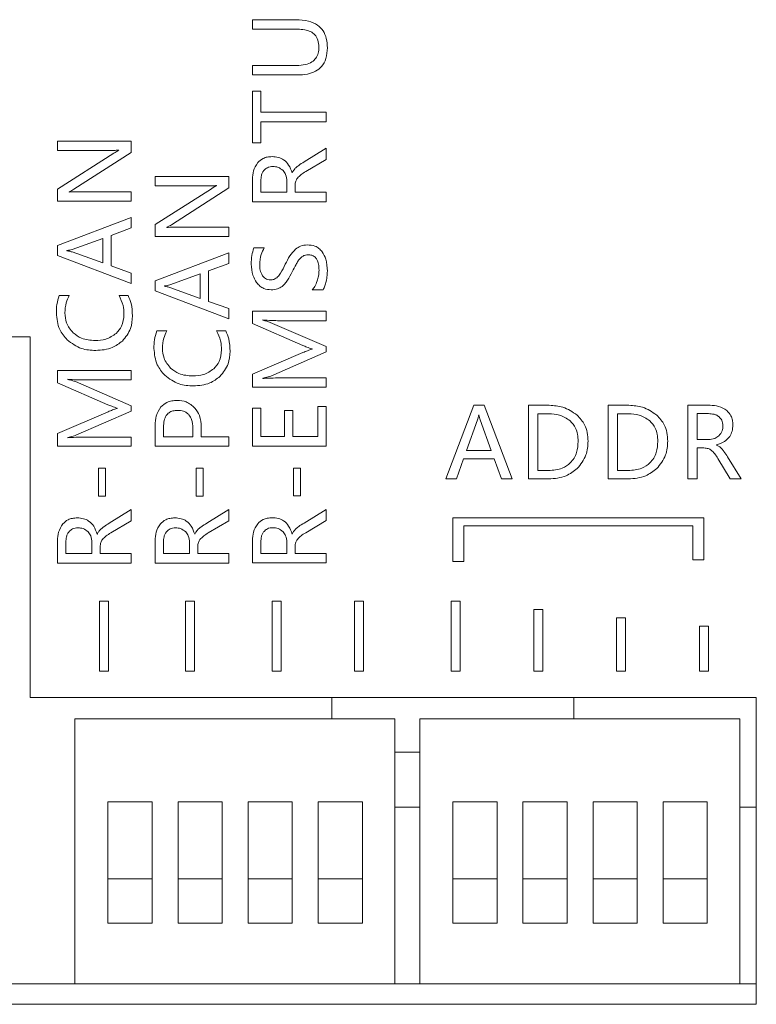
# Model space of a CAD drawing. Header units: millimetres. Extents: x 2378 to 2971, y 310 to 1352.
# Tile 15 of 23: x 2670 to 2697, y 517 to 553. Entities that reach past the tile are written whole.
import ezdxf

# ---------------------------------------------------------------- set-up
doc = ezdxf.new("R2010")
doc.units = ezdxf.units.MM

msp = doc.modelspace()

# ---------------------------------------------------------------- linework, layer by layer
at = {"color": 0, "linetype": 'ByBlock', "lineweight": 5}
for p, q in [((2678.331, 552.56), (2678.331, 552.217)), ((2679.912, 552.56), (2678.331, 552.56)), ((2678.331, 552.217), (2679.962, 552.217)), ((2678.331, 550.9), (2678.331, 550.557)), ((2679.936, 550.9), (2678.331, 550.9)), ((2678.331, 550.557), (2679.952, 550.557)), ((2678.331, 549.973), (2678.331, 548.096)), ((2678.637, 549.973), (2678.331, 549.973)), ((2678.637, 549.206), (2678.637, 549.973)), ((2680.999, 549.206), (2678.637, 549.206)), ((2680.999, 548.861), (2680.999, 549.206)), ((2678.637, 548.861), (2680.999, 548.861)), ((2678.637, 548.096), (2678.637, 548.861)), ((2671.267, 548.158), (2671.267, 547.818)), ((2673.935, 548.158), (2671.267, 548.158)), ((2673.935, 547.751), (2673.935, 548.158)), ((2671.267, 547.818), (2673.101, 547.818)), ((2673.49, 547.835), (2673.49, 547.828)), ((2678.331, 548.096), (2678.637, 548.096)), ((2680.999, 547.902), (2680.2, 547.404)), ((2680.999, 547.497), (2680.999, 547.902)), ((2673.306, 547.718), (2671.267, 546.417)), ((2671.859, 546.413), (2673.935, 547.751)), ((2680.258, 547.056), (2680.999, 547.497)), ((2674.803, 546.874), (2674.803, 546.534)), ((2677.471, 546.874), (2674.803, 546.874)), ((2677.471, 546.467), (2677.471, 546.874)), ((2678.331, 546.771), (2678.331, 545.96)), ((2678.632, 546.714), (2678.632, 546.304)), ((2679.574, 546.304), (2679.574, 546.709)), ((2679.772, 547.008), (2679.764, 547.008)), ((2671.267, 546.417), (2671.267, 545.986)), ((2674.803, 546.534), (2676.638, 546.534)), ((2676.843, 546.434), (2674.803, 545.133)), ((2675.396, 545.129), (2677.471, 546.467)), ((2677.027, 546.551), (2677.027, 546.544)), ((2679.876, 546.304), (2679.876, 546.551)), ((2671.267, 545.986), (2673.935, 545.986)), ((2671.685, 546.312), (2671.685, 546.322)), ((2673.935, 546.326), (2672.059, 546.326)), ((2673.935, 545.986), (2673.935, 546.326)), ((2678.632, 546.304), (2679.574, 546.304)), ((2680.999, 546.304), (2679.876, 546.304)), ((2680.999, 545.96), (2680.999, 546.304)), ((2678.331, 545.96), (2680.999, 545.96)), ((2673.935, 545.393), (2671.267, 544.38)), ((2673.935, 545.014), (2673.935, 545.393)), ((2673.205, 544.742), (2673.935, 545.014)), ((2674.803, 545.133), (2674.803, 544.702)), ((2675.222, 545.028), (2675.222, 545.038)), ((2677.471, 545.042), (2675.596, 545.042)), ((2677.471, 544.702), (2677.471, 545.042)), ((2672.903, 544.636), (2671.793, 544.234)), ((2672.903, 543.743), (2672.903, 544.636)), ((2673.205, 543.635), (2673.205, 544.742)), ((2674.803, 544.702), (2677.471, 544.702)), ((2671.267, 544.38), (2671.267, 544.013)), ((2671.608, 544.193), (2671.608, 544.185)), ((2678.758, 544.288), (2678.382, 544.288)), ((2671.267, 544.013), (2673.935, 543)), ((2671.793, 544.142), (2672.903, 543.743)), ((2677.471, 544.109), (2674.803, 543.096)), ((2677.471, 543.73), (2677.471, 544.109)), ((2673.935, 543.379), (2673.205, 543.635)), ((2676.741, 543.458), (2677.471, 543.73)), ((2673.935, 543), (2673.935, 543.379)), ((2676.439, 543.352), (2675.33, 542.95)), ((2676.439, 542.459), (2676.439, 543.352)), ((2676.741, 542.351), (2676.741, 543.458)), ((2674.803, 543.096), (2674.803, 542.729)), ((2675.144, 542.909), (2675.144, 542.901)), ((2675.33, 542.858), (2676.439, 542.459)), ((2680.497, 542.767), (2680.89, 542.767)), ((2671.691, 542.563), (2671.33, 542.563)), ((2673.824, 542.563), (2673.494, 542.563)), ((2674.803, 542.729), (2677.471, 541.715)), ((2677.471, 542.095), (2676.741, 542.351)), ((2677.471, 541.715), (2677.471, 542.095)), ((2678.331, 541.994), (2678.331, 541.551)), ((2680.999, 541.994), (2678.331, 541.994)), ((2680.999, 541.652), (2680.999, 541.994)), ((2678.331, 541.551), (2680.153, 540.753)), ((2678.706, 541.67), (2678.706, 541.678)), ((2680.999, 540.713), (2678.975, 541.591)), ((2679.231, 541.652), (2680.999, 541.652)), ((2670.268, 541.071), (2615.75, 541.071)), ((2670.268, 527.998), (2670.268, 541.071)), ((2675.227, 541.279), (2674.867, 541.279)), ((2677.361, 541.279), (2677.03, 541.279)), ((2680.487, 540.627), (2680.487, 540.616)), ((2680.999, 540.523), (2680.999, 540.713)), ((2680.16, 540.497), (2678.331, 539.712)), ((2678.99, 539.647), (2680.999, 540.523)), ((2671.267, 539.847), (2671.267, 539.404)), ((2673.935, 539.847), (2671.267, 539.847)), ((2673.935, 539.505), (2673.935, 539.847)), ((2678.331, 539.712), (2678.331, 539.247)), ((2678.706, 539.558), (2678.706, 539.568)), ((2680.999, 539.575), (2679.247, 539.575)), ((2680.999, 539.247), (2680.999, 539.575)), ((2671.267, 539.404), (2673.089, 538.605)), ((2671.642, 539.523), (2671.642, 539.531)), ((2673.935, 538.566), (2671.911, 539.443)), ((2672.167, 539.505), (2673.935, 539.505)), ((2678.331, 539.247), (2680.999, 539.247)), ((2673.423, 538.48), (2673.423, 538.468)), ((2673.935, 538.376), (2673.935, 538.566)), ((2680.999, 538.536), (2680.694, 538.536)), ((2680.694, 538.536), (2680.694, 537.449)), ((2680.999, 537.106), (2680.999, 538.536)), ((2686.355, 538.584), (2685.342, 535.916)), ((2686.722, 538.584), (2686.355, 538.584)), ((2687.735, 535.916), (2686.722, 538.584)), ((2688.328, 538.584), (2688.328, 535.916)), ((2689.087, 538.584), (2688.328, 538.584)), ((2691.973, 538.584), (2691.214, 538.584)), ((2691.214, 538.584), (2691.214, 535.916)), ((2694.911, 538.584), (2694.101, 538.584)), ((2694.101, 538.584), (2694.101, 535.916)), ((2673.096, 538.35), (2671.267, 537.565)), ((2671.926, 537.5), (2673.935, 538.376)), ((2678.331, 538.476), (2678.331, 537.106)), ((2678.637, 538.476), (2678.331, 538.476)), ((2678.637, 537.449), (2678.637, 538.476)), ((2679.796, 538.4), (2679.491, 538.4)), ((2679.491, 538.4), (2679.491, 537.449)), ((2679.796, 537.449), (2679.796, 538.4)), ((2686.536, 538.243), (2686.527, 538.243)), ((2689.073, 538.278), (2688.672, 538.278)), ((2688.672, 538.278), (2688.672, 536.221)), ((2691.959, 538.278), (2691.558, 538.278)), ((2691.558, 538.278), (2691.558, 536.221)), ((2694.854, 538.282), (2694.444, 538.282)), ((2694.444, 538.282), (2694.444, 537.34)), ((2674.803, 537.855), (2674.803, 537.1)), ((2675.106, 537.794), (2675.106, 537.443)), ((2676.474, 537.443), (2676.474, 537.788)), ((2686.484, 538.057), (2686.085, 536.948)), ((2686.978, 536.948), (2686.576, 538.057)), ((2671.267, 537.565), (2671.267, 537.1)), ((2671.642, 537.41), (2671.642, 537.421)), ((2673.935, 537.428), (2672.183, 537.428)), ((2673.935, 537.1), (2673.935, 537.428)), ((2675.106, 537.443), (2676.171, 537.443)), ((2676.171, 537.443), (2676.171, 537.761)), ((2677.471, 537.443), (2676.474, 537.443)), ((2677.471, 537.1), (2677.471, 537.443)), ((2679.491, 537.449), (2678.637, 537.449)), ((2680.694, 537.449), (2679.796, 537.449)), ((2671.267, 537.1), (2673.935, 537.1)), ((2674.803, 537.1), (2677.471, 537.1)), ((2678.331, 537.106), (2680.999, 537.106)), ((2694.444, 537.34), (2694.849, 537.34)), ((2695.148, 537.142), (2695.148, 537.151)), ((2686.085, 536.948), (2686.978, 536.948)), ((2694.444, 537.039), (2694.691, 537.039)), ((2694.444, 535.916), (2694.444, 537.039)), ((2696.042, 535.916), (2695.545, 536.715)), ((2685.721, 535.916), (2685.977, 536.646)), ((2685.977, 536.646), (2687.085, 536.646)), ((2687.085, 536.646), (2687.356, 535.916)), ((2695.196, 536.657), (2695.637, 535.916)), ((2672.748, 536.306), (2672.748, 535.295)), ((2673.008, 536.306), (2672.748, 536.306)), ((2673.008, 535.295), (2673.008, 536.306)), ((2676.284, 536.306), (2676.284, 535.295)), ((2676.545, 536.306), (2676.284, 536.306)), ((2676.545, 535.295), (2676.545, 536.306)), ((2679.812, 536.312), (2679.812, 535.301)), ((2680.072, 536.312), (2679.812, 536.312)), ((2680.072, 535.301), (2680.072, 536.312)), ((2688.672, 536.221), (2689.058, 536.221)), ((2691.558, 536.221), (2691.944, 536.221)), ((2685.342, 535.916), (2685.721, 535.916)), ((2687.356, 535.916), (2687.735, 535.916)), ((2688.328, 535.916), (2689.06, 535.916)), ((2691.214, 535.916), (2691.946, 535.916)), ((2694.101, 535.916), (2694.444, 535.916)), ((2695.637, 535.916), (2696.042, 535.916)), ((2672.748, 535.295), (2673.008, 535.295)), ((2676.284, 535.295), (2676.545, 535.295)), ((2679.812, 535.301), (2680.072, 535.301)), ((2673.935, 534.808), (2673.136, 534.311)), ((2673.935, 534.403), (2673.935, 534.808)), ((2677.471, 534.808), (2676.672, 534.311)), ((2677.471, 534.403), (2677.471, 534.808)), ((2680.999, 534.814), (2680.2, 534.317)), ((2680.999, 534.409), (2680.999, 534.814)), ((2673.194, 533.962), (2673.935, 534.403)), ((2676.73, 533.962), (2677.471, 534.403)), ((2680.258, 533.968), (2680.999, 534.409)), ((2685.594, 534.509), (2685.594, 532.921)), ((2694.692, 534.509), (2685.594, 534.509)), ((2685.994, 532.921), (2685.994, 534.217)), ((2685.994, 534.217), (2694.292, 534.217)), ((2694.292, 534.217), (2694.292, 532.987)), ((2694.692, 532.987), (2694.692, 534.509)), ((2672.708, 533.914), (2672.7, 533.914)), ((2676.245, 533.914), (2676.236, 533.914)), ((2679.772, 533.92), (2679.764, 533.92)), ((2671.267, 533.677), (2671.267, 532.867)), ((2671.568, 533.62), (2671.568, 533.21)), ((2672.51, 533.21), (2672.51, 533.615)), ((2674.803, 533.677), (2674.803, 532.867)), ((2675.105, 533.62), (2675.105, 533.21)), ((2676.047, 533.21), (2676.047, 533.615)), ((2678.331, 533.683), (2678.331, 532.873)), ((2678.632, 533.626), (2678.632, 533.216)), ((2679.574, 533.216), (2679.574, 533.621)), ((2671.568, 533.21), (2672.51, 533.21)), ((2672.812, 533.21), (2672.812, 533.457)), ((2673.935, 533.21), (2672.812, 533.21)), ((2673.935, 532.867), (2673.935, 533.21)), ((2675.105, 533.21), (2676.047, 533.21)), ((2676.348, 533.21), (2676.348, 533.457)), ((2677.471, 533.21), (2676.348, 533.21)), ((2677.471, 532.867), (2677.471, 533.21)), ((2678.632, 533.216), (2679.574, 533.216)), ((2679.876, 533.216), (2679.876, 533.463)), ((2680.999, 533.216), (2679.876, 533.216)), ((2680.999, 532.873), (2680.999, 533.216)), ((2671.267, 532.867), (2673.935, 532.867)), ((2674.803, 532.867), (2677.471, 532.867)), ((2678.331, 532.873), (2680.999, 532.873)), ((2685.594, 532.921), (2685.994, 532.921)), ((2694.292, 532.987), (2694.692, 532.987)), ((2672.785, 531.481), (2672.785, 528.947)), ((2673.111, 531.481), (2672.785, 531.481)), ((2673.111, 528.947), (2673.111, 531.481)), ((2675.897, 531.481), (2675.897, 528.947)), ((2676.223, 531.481), (2675.897, 531.481)), ((2676.223, 528.947), (2676.223, 531.481)), ((2679.367, 531.481), (2679.041, 531.481)), ((2679.041, 531.481), (2679.041, 528.947)), ((2679.367, 528.947), (2679.367, 531.481)), ((2682.022, 531.481), (2682.022, 528.947)), ((2682.349, 531.481), (2682.022, 531.481)), ((2682.349, 528.947), (2682.349, 531.481)), ((2685.526, 531.481), (2685.526, 528.947)), ((2685.853, 531.481), (2685.526, 531.481)), ((2685.853, 528.947), (2685.853, 531.481)), ((2688.526, 531.182), (2688.526, 528.947)), ((2688.853, 531.182), (2688.526, 531.182)), ((2688.853, 528.947), (2688.853, 531.182)), ((2691.527, 530.881), (2691.527, 528.947)), ((2691.853, 530.881), (2691.527, 530.881)), ((2691.853, 528.947), (2691.853, 530.881)), ((2694.526, 530.582), (2694.526, 528.947)), ((2694.853, 530.582), (2694.526, 530.582)), ((2694.853, 528.947), (2694.853, 530.582)), ((2672.785, 528.947), (2673.111, 528.947)), ((2675.897, 528.947), (2676.223, 528.947)), ((2679.041, 528.947), (2679.367, 528.947)), ((2682.022, 528.947), (2682.349, 528.947)), ((2685.526, 528.947), (2685.853, 528.947)), ((2688.526, 528.947), (2688.853, 528.947)), ((2691.527, 528.947), (2691.853, 528.947)), ((2694.526, 528.947), (2694.853, 528.947)), ((2696.588, 527.998), (2670.268, 527.998)), ((2681.2, 527.998), (2681.2, 527.218)), ((2689.975, 527.218), (2689.975, 527.998)), ((2696.588, 516.876), (2696.588, 527.998)), ((2671.892, 527.218), (2671.892, 517.618)), ((2683.492, 527.218), (2671.892, 527.218)), ((2683.492, 517.618), (2683.492, 527.218)), ((2684.392, 527.218), (2684.392, 517.618)), ((2695.992, 527.218), (2684.392, 527.218)), ((2695.992, 517.618), (2695.992, 527.218)), ((2683.492, 526.018), (2684.392, 526.018)), ((2674.692, 524.219), (2673.092, 524.219)), ((2673.092, 524.219), (2673.092, 521.418)), ((2674.692, 521.418), (2674.692, 524.219)), ((2677.232, 524.219), (2675.632, 524.219)), ((2675.632, 524.219), (2675.632, 521.418)), ((2677.232, 521.418), (2677.232, 524.219)), ((2679.772, 524.219), (2678.172, 524.219)), ((2678.172, 524.219), (2678.172, 521.418)), ((2679.772, 521.418), (2679.772, 524.219)), ((2682.312, 524.219), (2680.712, 524.219)), ((2680.712, 524.219), (2680.712, 521.418)), ((2682.312, 521.418), (2682.312, 524.219)), ((2687.192, 524.219), (2685.592, 524.219)), ((2685.592, 524.219), (2685.592, 521.418)), ((2687.192, 521.418), (2687.192, 524.219)), ((2689.732, 524.219), (2688.132, 524.219)), ((2688.132, 524.219), (2688.132, 521.418)), ((2689.732, 521.418), (2689.732, 524.219)), ((2692.272, 524.219), (2690.672, 524.219)), ((2690.672, 524.219), (2690.672, 521.418)), ((2692.272, 521.418), (2692.272, 524.219)), ((2694.812, 524.219), (2693.212, 524.219)), ((2693.212, 524.219), (2693.212, 521.418)), ((2694.812, 521.418), (2694.812, 524.219)), ((2683.492, 524.018), (2684.392, 524.018)), ((2695.992, 524.018), (2696.588, 524.018)), ((2674.692, 521.418), (2673.092, 521.418)), ((2673.092, 521.418), (2673.092, 519.818)), ((2674.692, 519.818), (2674.692, 521.418)), ((2677.232, 521.418), (2675.632, 521.418)), ((2675.632, 521.418), (2675.632, 519.818)), ((2677.232, 519.818), (2677.232, 521.418)), ((2679.772, 521.418), (2678.172, 521.418)), ((2678.172, 521.418), (2678.172, 519.818)), ((2679.772, 519.818), (2679.772, 521.418)), ((2680.712, 521.418), (2680.712, 519.818)), ((2682.312, 521.418), (2680.712, 521.418)), ((2682.312, 519.818), (2682.312, 521.418)), ((2687.192, 521.418), (2685.592, 521.418)), ((2685.592, 521.418), (2685.592, 519.818)), ((2687.192, 519.818), (2687.192, 521.418)), ((2689.732, 521.418), (2688.132, 521.418)), ((2688.132, 521.418), (2688.132, 519.818)), ((2689.732, 519.818), (2689.732, 521.418)), ((2692.272, 521.418), (2690.672, 521.418)), ((2690.672, 521.418), (2690.672, 519.818)), ((2692.272, 519.818), (2692.272, 521.418)), ((2694.812, 521.418), (2693.212, 521.418)), ((2693.212, 521.418), (2693.212, 519.818)), ((2694.812, 519.818), (2694.812, 521.418)), ((2673.092, 519.818), (2674.692, 519.818)), ((2675.632, 519.818), (2677.232, 519.818)), ((2678.172, 519.818), (2679.772, 519.818)), ((2680.712, 519.818), (2682.312, 519.818)), ((2685.592, 519.818), (2687.192, 519.818)), ((2688.132, 519.818), (2689.732, 519.818)), ((2690.672, 519.818), (2692.272, 519.818)), ((2693.212, 519.818), (2694.812, 519.818)), ((2669.52, 517.618), (2671.892, 517.618)), ((2671.892, 517.618), (2683.492, 517.618)), ((2683.492, 517.618), (2684.392, 517.618)), ((2684.392, 517.618), (2695.992, 517.618)), ((2695.992, 517.618), (2696.588, 517.618)), ((2615.75, 516.876), (2696.588, 516.876))]:
    msp.add_line(p, q, dxfattribs=at)
for points, knots in [([(2681.044, 551.537), (2681.037, 551.654), (2681.026, 551.871), (2680.904, 552.164), (2680.679, 552.396), (2680.332, 552.541), (2680.061, 552.553), (2679.912, 552.56)], [0, 0, 0, 0, 0.1999944, 0.3717636, 0.5344288, 0.7440047, 1, 1, 1, 1]), ([(2679.962, 552.217), (2680.05, 552.213), (2680.211, 552.207), (2680.429, 552.141), (2680.605, 552.017), (2680.721, 551.817), (2680.732, 551.656), (2680.737, 551.57)], [0, 0, 0, 0, 0.228752, 0.419081, 0.585141, 0.777531, 1, 1, 1, 1]), ([(2680.737, 551.57), (2680.733, 551.493), (2680.725, 551.35), (2680.637, 551.157), (2680.476, 551.006), (2680.232, 550.913), (2680.041, 550.905), (2679.936, 550.9)], [0, 0, 0, 0, 0.19177, 0.358486, 0.520577, 0.735076, 1, 1, 1, 1]), ([(2679.952, 550.557), (2680.076, 550.562), (2680.304, 550.571), (2680.612, 550.673), (2680.86, 550.863), (2681.022, 551.166), (2681.036, 551.407), (2681.044, 551.537)], [0, 0, 0, 0, 0.2214887, 0.4070116, 0.5720209, 0.7687491, 1, 1, 1, 1]), ([(2673.101, 547.818), (2673.187, 547.818), (2673.317, 547.818), (2673.447, 547.831), (2673.49, 547.835)], [0, 0, 0, 0, 0.66179, 1, 1, 1, 1]), ([(2673.49, 547.828), (2673.464, 547.814), (2673.402, 547.78), (2673.342, 547.741), (2673.306, 547.718)], [0, 0, 0, 0, 0.411916, 1, 1, 1, 1]), ([(2679.044, 547.598), (2678.984, 547.595), (2678.871, 547.589), (2678.68, 547.529), (2678.579, 547.435), (2678.518, 547.379)], [0, 0, 0, 0, 0.303885, 0.580649, 1, 1, 1, 1]), ([(2679.764, 547.008), (2679.73, 547.106), (2679.667, 547.289), (2679.482, 547.485), (2679.265, 547.585), (2679.12, 547.594), (2679.044, 547.598)], [0, 0, 0, 0, 0.307191, 0.570687, 0.77501, 1, 1, 1, 1]), ([(2680.2, 547.404), (2680.133, 547.364), (2680.03, 547.301), (2679.938, 547.224), (2679.905, 547.197)], [0, 0, 0, 0, 0.647509, 1, 1, 1, 1]), ([(2678.518, 547.379), (2678.458, 547.282), (2678.342, 547.095), (2678.334, 546.876), (2678.331, 546.771)], [0, 0, 0, 0, 0.5187536, 1, 1, 1, 1]), ([(2678.749, 547.104), (2678.729, 547.076), (2678.687, 547.019), (2678.641, 546.886), (2678.636, 546.782), (2678.632, 546.714)], [0, 0, 0, 0, 0.244878, 0.511, 1, 1, 1, 1]), ([(2679.075, 547.238), (2679.038, 547.236), (2678.968, 547.232), (2678.85, 547.195), (2678.787, 547.138), (2678.749, 547.104)], [0, 0, 0, 0, 0.304286, 0.581239, 1, 1, 1, 1]), ([(2679.437, 547.091), (2679.379, 547.138), (2679.273, 547.225), (2679.137, 547.234), (2679.075, 547.238)], [0, 0, 0, 0, 0.543508, 1, 1, 1, 1]), ([(2679.574, 546.709), (2679.568, 546.791), (2679.558, 546.932), (2679.473, 547.044), (2679.437, 547.091)], [0, 0, 0, 0, 0.579335, 1, 1, 1, 1]), ([(2679.905, 547.197), (2679.875, 547.166), (2679.821, 547.109), (2679.787, 547.039), (2679.772, 547.008)], [0, 0, 0, 0, 0.557476, 1, 1, 1, 1]), ([(2679.956, 546.814), (2679.999, 546.859), (2680.088, 546.954), (2680.2, 547.021), (2680.258, 547.056)], [0, 0, 0, 0, 0.48098, 1, 1, 1, 1]), ([(2679.876, 546.551), (2679.879, 546.605), (2679.886, 546.699), (2679.935, 546.779), (2679.956, 546.814)], [0, 0, 0, 0, 0.573898, 1, 1, 1, 1]), ([(2671.685, 546.322), (2671.718, 546.337), (2671.778, 546.363), (2671.834, 546.398), (2671.859, 546.413)], [0, 0, 0, 0, 0.544286, 1, 1, 1, 1]), ([(2676.638, 546.534), (2676.724, 546.534), (2676.854, 546.534), (2676.983, 546.547), (2677.027, 546.551)], [0, 0, 0, 0, 0.66179, 1, 1, 1, 1]), ([(2677.027, 546.544), (2677.001, 546.53), (2676.938, 546.496), (2676.878, 546.457), (2676.843, 546.434)], [0, 0, 0, 0, 0.411916, 1, 1, 1, 1]), ([(2672.059, 546.326), (2671.973, 546.326), (2671.848, 546.327), (2671.724, 546.316), (2671.685, 546.312)], [0, 0, 0, 0, 0.688322, 1, 1, 1, 1]), ([(2675.222, 545.038), (2675.254, 545.053), (2675.314, 545.079), (2675.37, 545.114), (2675.396, 545.129)], [0, 0, 0, 0, 0.544322, 1, 1, 1, 1]), ([(2675.596, 545.042), (2675.51, 545.042), (2675.385, 545.043), (2675.26, 545.032), (2675.222, 545.028)], [0, 0, 0, 0, 0.68832, 1, 1, 1, 1]), ([(2671.793, 544.234), (2671.765, 544.226), (2671.704, 544.209), (2671.642, 544.199), (2671.608, 544.193)], [0, 0, 0, 0, 0.4590021, 1, 1, 1, 1]), ([(2678.382, 544.288), (2678.352, 544.198), (2678.287, 544.009), (2678.286, 543.81), (2678.286, 543.706)], [0, 0, 0, 0, 0.479877, 1, 1, 1, 1]), ([(2678.591, 543.681), (2678.597, 543.808), (2678.608, 544.024), (2678.714, 544.211), (2678.758, 544.288)], [0, 0, 0, 0, 0.588313, 1, 1, 1, 1]), ([(2679.895, 544.245), (2679.82, 544.165), (2679.668, 544.001), (2679.569, 543.801), (2679.519, 543.698)], [0, 0, 0, 0, 0.488071, 1, 1, 1, 1]), ([(2680.317, 544.401), (2680.231, 544.393), (2680.076, 544.377), (2679.951, 544.286), (2679.895, 544.245)], [0, 0, 0, 0, 0.55252, 1, 1, 1, 1]), ([(2680.856, 544.147), (2680.819, 544.19), (2680.746, 544.276), (2680.562, 544.381), (2680.412, 544.393), (2680.317, 544.401)], [0, 0, 0, 0, 0.275661, 0.543924, 1, 1, 1, 1]), ([(2671.608, 544.185), (2671.647, 544.178), (2671.71, 544.168), (2671.771, 544.149), (2671.793, 544.142)], [0, 0, 0, 0, 0.6284651, 1, 1, 1, 1]), ([(2679.982, 543.816), (2680.008, 543.852), (2680.054, 543.915), (2680.115, 543.961), (2680.141, 543.981)], [0, 0, 0, 0, 0.578807, 1, 1, 1, 1]), ([(2680.141, 543.981), (2680.176, 544), (2680.239, 544.035), (2680.311, 544.039), (2680.343, 544.041)], [0, 0, 0, 0, 0.554268, 1, 1, 1, 1]), ([(2680.343, 544.041), (2680.388, 544.038), (2680.475, 544.032), (2680.592, 543.969), (2680.681, 543.855), (2680.734, 543.687), (2680.739, 543.555), (2680.742, 543.481)], [0, 0, 0, 0, 0.175248, 0.332026, 0.493342, 0.717647, 1, 1, 1, 1]), ([(2681.044, 543.441), (2681.038, 543.594), (2681.029, 543.845), (2680.905, 544.062), (2680.856, 544.147)], [0, 0, 0, 0, 0.6055478, 1, 1, 1, 1]), ([(2678.286, 543.706), (2678.294, 543.566), (2678.307, 543.325), (2678.43, 543.12), (2678.481, 543.035)], [0, 0, 0, 0, 0.585761, 1, 1, 1, 1]), ([(2678.693, 543.283), (2678.66, 543.348), (2678.597, 543.474), (2678.593, 543.614), (2678.591, 543.681)], [0, 0, 0, 0, 0.522567, 1, 1, 1, 1]), ([(2679.519, 543.698), (2679.466, 543.588), (2679.387, 543.426), (2679.278, 543.282), (2679.242, 543.236)], [0, 0, 0, 0, 0.674415, 1, 1, 1, 1]), ([(2679.771, 543.423), (2679.815, 543.512), (2679.88, 543.646), (2679.957, 543.774), (2679.982, 543.816)], [0, 0, 0, 0, 0.668623, 1, 1, 1, 1]), ([(2680.742, 543.481), (2680.738, 543.41), (2680.73, 543.278), (2680.691, 543.152), (2680.673, 543.093)], [0, 0, 0, 0, 0.539878, 1, 1, 1, 1]), ([(2678.978, 543.129), (2678.946, 543.131), (2678.883, 543.135), (2678.777, 543.181), (2678.725, 543.244), (2678.693, 543.283)], [0, 0, 0, 0, 0.287438, 0.557291, 1, 1, 1, 1]), ([(2679.242, 543.236), (2679.2, 543.202), (2679.122, 543.139), (2679.023, 543.132), (2678.978, 543.129)], [0, 0, 0, 0, 0.544505, 1, 1, 1, 1]), ([(2679.4, 542.896), (2679.433, 542.926), (2679.51, 542.993), (2679.637, 543.17), (2679.717, 543.321), (2679.771, 543.423)], [0, 0, 0, 0, 0.207769, 0.469594, 1, 1, 1, 1]), ([(2680.999, 543.073), (2681.014, 543.146), (2681.037, 543.268), (2681.042, 543.392), (2681.044, 543.441)], [0, 0, 0, 0, 0.598253, 1, 1, 1, 1]), ([(2675.33, 542.95), (2675.302, 542.942), (2675.241, 542.925), (2675.178, 542.915), (2675.144, 542.909)], [0, 0, 0, 0, 0.458991, 1, 1, 1, 1]), ([(2675.144, 542.901), (2675.184, 542.894), (2675.246, 542.884), (2675.307, 542.865), (2675.33, 542.858)], [0, 0, 0, 0, 0.628484, 1, 1, 1, 1]), ([(2678.481, 543.035), (2678.518, 542.99), (2678.591, 542.902), (2678.769, 542.792), (2678.916, 542.778), (2679.007, 542.769)], [0, 0, 0, 0, 0.286938, 0.557614, 1, 1, 1, 1]), ([(2679.007, 542.769), (2679.087, 542.775), (2679.228, 542.787), (2679.347, 542.863), (2679.4, 542.896)], [0, 0, 0, 0, 0.562384, 1, 1, 1, 1]), ([(2680.673, 543.093), (2680.647, 543.024), (2680.604, 542.906), (2680.528, 542.807), (2680.497, 542.767)], [0, 0, 0, 0, 0.59514, 1, 1, 1, 1]), ([(2680.89, 542.767), (2680.914, 542.814), (2680.965, 542.911), (2680.988, 543.018), (2680.999, 543.073)], [0, 0, 0, 0, 0.484612, 1, 1, 1, 1]), ([(2671.33, 542.563), (2671.295, 542.457), (2671.228, 542.252), (2671.224, 542.037), (2671.222, 541.933)], [0, 0, 0, 0, 0.51646, 1, 1, 1, 1]), ([(2671.532, 541.936), (2671.54, 542.06), (2671.554, 542.28), (2671.649, 542.477), (2671.691, 542.563)], [0, 0, 0, 0, 0.565211, 1, 1, 1, 1]), ([(2673.494, 542.563), (2673.551, 542.446), (2673.658, 542.229), (2673.668, 541.988), (2673.673, 541.877)], [0, 0, 0, 0, 0.540368, 1, 1, 1, 1]), ([(2673.98, 541.827), (2673.974, 541.979), (2673.965, 542.234), (2673.865, 542.468), (2673.824, 542.563)], [0, 0, 0, 0, 0.5956568, 1, 1, 1, 1]), ([(2671.222, 541.933), (2671.241, 541.724), (2671.275, 541.356), (2671.512, 541.077), (2671.615, 540.956)], [0, 0, 0, 0, 0.56773, 1, 1, 1, 1]), ([(2671.829, 541.212), (2671.733, 541.328), (2671.559, 541.54), (2671.54, 541.812), (2671.532, 541.936)], [0, 0, 0, 0, 0.545239, 1, 1, 1, 1]), ([(2673.673, 541.877), (2673.66, 541.729), (2673.636, 541.469), (2673.465, 541.276), (2673.392, 541.193)], [0, 0, 0, 0, 0.571069, 1, 1, 1, 1]), ([(2673.616, 540.913), (2673.732, 541.058), (2673.949, 541.326), (2673.97, 541.669), (2673.98, 541.827)], [0, 0, 0, 0, 0.538369, 1, 1, 1, 1]), ([(2678.706, 541.678), (2678.811, 541.67), (2678.986, 541.656), (2679.162, 541.653), (2679.231, 541.652)], [0, 0, 0, 0, 0.601433, 1, 1, 1, 1]), ([(2678.975, 541.591), (2678.935, 541.605), (2678.847, 541.637), (2678.756, 541.658), (2678.706, 541.67)], [0, 0, 0, 0, 0.4591579, 1, 1, 1, 1]), ([(2672.631, 540.932), (2672.457, 540.943), (2672.161, 540.962), (2671.926, 541.139), (2671.829, 541.212)], [0, 0, 0, 0, 0.586626, 1, 1, 1, 1]), ([(2673.392, 541.193), (2673.27, 541.11), (2673.04, 540.951), (2672.762, 540.938), (2672.631, 540.932)], [0, 0, 0, 0, 0.527957, 1, 1, 1, 1]), ([(2674.867, 541.279), (2674.832, 541.173), (2674.765, 540.968), (2674.76, 540.753), (2674.758, 540.649)], [0, 0, 0, 0, 0.516472, 1, 1, 1, 1]), ([(2675.068, 540.652), (2675.076, 540.776), (2675.09, 540.996), (2675.185, 541.193), (2675.227, 541.279)], [0, 0, 0, 0, 0.565222, 1, 1, 1, 1]), ([(2677.03, 541.279), (2677.088, 541.162), (2677.194, 540.945), (2677.205, 540.703), (2677.21, 540.593)], [0, 0, 0, 0, 0.540348, 1, 1, 1, 1]), ([(2677.516, 540.543), (2677.51, 540.695), (2677.501, 540.95), (2677.401, 541.184), (2677.361, 541.279)], [0, 0, 0, 0, 0.5956568, 1, 1, 1, 1]), ([(2671.615, 540.956), (2671.78, 540.833), (2672.09, 540.603), (2672.473, 540.581), (2672.651, 540.572)], [0, 0, 0, 0, 0.535814, 1, 1, 1, 1]), ([(2672.651, 540.572), (2672.859, 540.586), (2673.215, 540.61), (2673.498, 540.824), (2673.616, 540.913)], [0, 0, 0, 0, 0.582546, 1, 1, 1, 1]), ([(2674.758, 540.649), (2674.777, 540.44), (2674.811, 540.072), (2675.049, 539.793), (2675.151, 539.672)], [0, 0, 0, 0, 0.567724, 1, 1, 1, 1]), ([(2675.365, 539.928), (2675.27, 540.044), (2675.095, 540.256), (2675.077, 540.528), (2675.068, 540.652)], [0, 0, 0, 0, 0.545239, 1, 1, 1, 1]), ([(2680.153, 540.753), (2680.202, 540.734), (2680.313, 540.69), (2680.425, 540.65), (2680.487, 540.627)], [0, 0, 0, 0, 0.4450249, 1, 1, 1, 1]), ([(2677.21, 540.593), (2677.196, 540.445), (2677.173, 540.185), (2677.001, 539.992), (2676.928, 539.909)], [0, 0, 0, 0, 0.571078, 1, 1, 1, 1]), ([(2677.152, 539.629), (2677.269, 539.774), (2677.486, 540.042), (2677.506, 540.385), (2677.516, 540.543)], [0, 0, 0, 0, 0.538363, 1, 1, 1, 1]), ([(2680.487, 540.616), (2680.434, 540.599), (2680.322, 540.566), (2680.215, 540.52), (2680.16, 540.497)], [0, 0, 0, 0, 0.483442, 1, 1, 1, 1]), ([(2676.167, 539.648), (2675.993, 539.659), (2675.697, 539.678), (2675.462, 539.855), (2675.365, 539.928)], [0, 0, 0, 0, 0.586626, 1, 1, 1, 1]), ([(2676.928, 539.909), (2676.807, 539.826), (2676.577, 539.667), (2676.298, 539.654), (2676.167, 539.648)], [0, 0, 0, 0, 0.527962, 1, 1, 1, 1]), ([(2675.151, 539.672), (2675.317, 539.549), (2675.626, 539.318), (2676.01, 539.297), (2676.188, 539.288)], [0, 0, 0, 0, 0.535815, 1, 1, 1, 1]), ([(2676.188, 539.288), (2676.395, 539.302), (2676.752, 539.326), (2677.034, 539.54), (2677.152, 539.629)], [0, 0, 0, 0, 0.58254, 1, 1, 1, 1]), ([(2678.706, 539.568), (2678.772, 539.583), (2678.868, 539.603), (2678.961, 539.637), (2678.99, 539.647)], [0, 0, 0, 0, 0.68132, 1, 1, 1, 1]), ([(2679.247, 539.575), (2679.132, 539.575), (2678.952, 539.575), (2678.772, 539.562), (2678.706, 539.558)], [0, 0, 0, 0, 0.637095, 1, 1, 1, 1]), ([(2671.642, 539.531), (2671.747, 539.523), (2671.922, 539.509), (2672.098, 539.506), (2672.167, 539.505)], [0, 0, 0, 0, 0.601432, 1, 1, 1, 1]), ([(2671.911, 539.443), (2671.871, 539.458), (2671.783, 539.49), (2671.692, 539.511), (2671.642, 539.523)], [0, 0, 0, 0, 0.459171, 1, 1, 1, 1]), ([(2673.089, 538.605), (2673.138, 538.586), (2673.249, 538.543), (2673.361, 538.503), (2673.423, 538.48)], [0, 0, 0, 0, 0.445024, 1, 1, 1, 1]), ([(2675.011, 538.524), (2674.944, 538.418), (2674.815, 538.214), (2674.807, 537.972), (2674.803, 537.855)], [0, 0, 0, 0, 0.516311, 1, 1, 1, 1]), ([(2675.607, 538.762), (2675.539, 538.759), (2675.41, 538.752), (2675.195, 538.688), (2675.08, 538.585), (2675.011, 538.524)], [0, 0, 0, 0, 0.3085685, 0.5867439, 1, 1, 1, 1]), ([(2676.244, 538.483), (2676.143, 538.573), (2675.96, 538.736), (2675.717, 538.754), (2675.607, 538.762)], [0, 0, 0, 0, 0.548971, 1, 1, 1, 1]), ([(2676.474, 537.788), (2676.467, 537.935), (2676.455, 538.19), (2676.307, 538.396), (2676.244, 538.483)], [0, 0, 0, 0, 0.574418, 1, 1, 1, 1]), ([(2690.092, 538.231), (2689.927, 538.344), (2689.623, 538.554), (2689.256, 538.574), (2689.087, 538.584)], [0, 0, 0, 0, 0.541284, 1, 1, 1, 1]), ([(2692.978, 538.231), (2692.814, 538.344), (2692.509, 538.554), (2692.142, 538.574), (2691.973, 538.584)], [0, 0, 0, 0, 0.541282, 1, 1, 1, 1]), ([(2695.519, 538.396), (2695.422, 538.457), (2695.236, 538.572), (2695.017, 538.58), (2694.911, 538.584)], [0, 0, 0, 0, 0.518759, 1, 1, 1, 1]), ([(2673.423, 538.468), (2673.37, 538.452), (2673.258, 538.418), (2673.151, 538.373), (2673.096, 538.35)], [0, 0, 0, 0, 0.483451, 1, 1, 1, 1]), ([(2675.621, 538.401), (2675.562, 538.398), (2675.452, 538.392), (2675.304, 538.326), (2675.188, 538.204), (2675.116, 538.019), (2675.11, 537.874), (2675.106, 537.794)], [0, 0, 0, 0, 0.193083, 0.360657, 0.522906, 0.736647, 1, 1, 1, 1]), ([(2676.028, 538.238), (2676, 538.266), (2675.943, 538.322), (2675.804, 538.389), (2675.692, 538.396), (2675.621, 538.401)], [0, 0, 0, 0, 0.263266, 0.530725, 1, 1, 1, 1]), ([(2676.171, 537.761), (2676.167, 537.866), (2676.16, 538.039), (2676.065, 538.182), (2676.028, 538.238)], [0, 0, 0, 0, 0.608091, 1, 1, 1, 1]), ([(2686.527, 538.243), (2686.52, 538.203), (2686.51, 538.141), (2686.491, 538.08), (2686.484, 538.057)], [0, 0, 0, 0, 0.628461, 1, 1, 1, 1]), ([(2686.576, 538.057), (2686.569, 538.085), (2686.551, 538.146), (2686.541, 538.209), (2686.536, 538.243)], [0, 0, 0, 0, 0.458968, 1, 1, 1, 1]), ([(2689.841, 538.026), (2689.717, 538.107), (2689.482, 538.259), (2689.204, 538.272), (2689.073, 538.278)], [0, 0, 0, 0, 0.5297667, 1, 1, 1, 1]), ([(2690.493, 537.283), (2690.487, 537.389), (2690.476, 537.591), (2690.364, 537.934), (2690.195, 538.119), (2690.092, 538.231)], [0, 0, 0, 0, 0.298048, 0.573661, 1, 1, 1, 1]), ([(2692.727, 538.026), (2692.603, 538.107), (2692.369, 538.259), (2692.09, 538.272), (2691.959, 538.278)], [0, 0, 0, 0, 0.529683, 1, 1, 1, 1]), ([(2693.379, 537.283), (2693.374, 537.389), (2693.363, 537.591), (2693.251, 537.934), (2693.081, 538.119), (2692.978, 538.231)], [0, 0, 0, 0, 0.298053, 0.573678, 1, 1, 1, 1]), ([(2695.244, 538.165), (2695.217, 538.186), (2695.16, 538.228), (2695.027, 538.274), (2694.922, 538.279), (2694.854, 538.282)], [0, 0, 0, 0, 0.244902, 0.51109, 1, 1, 1, 1]), ([(2695.378, 537.84), (2695.376, 537.876), (2695.373, 537.947), (2695.336, 538.064), (2695.279, 538.127), (2695.244, 538.165)], [0, 0, 0, 0, 0.304287, 0.581311, 1, 1, 1, 1]), ([(2695.739, 537.871), (2695.736, 537.93), (2695.73, 538.044), (2695.669, 538.234), (2695.575, 538.335), (2695.519, 538.396)], [0, 0, 0, 0, 0.303856, 0.580639, 1, 1, 1, 1]), ([(2690.133, 537.275), (2690.129, 537.362), (2690.121, 537.526), (2690.044, 537.798), (2689.916, 537.941), (2689.841, 538.026)], [0, 0, 0, 0, 0.315221, 0.594929, 1, 1, 1, 1]), ([(2693.019, 537.275), (2693.015, 537.362), (2693.007, 537.526), (2692.93, 537.798), (2692.803, 537.941), (2692.727, 538.026)], [0, 0, 0, 0, 0.315201, 0.594896, 1, 1, 1, 1]), ([(2695.148, 537.151), (2695.247, 537.185), (2695.43, 537.248), (2695.626, 537.433), (2695.725, 537.65), (2695.734, 537.795), (2695.739, 537.871)], [0, 0, 0, 0, 0.307194, 0.5707, 0.775014, 1, 1, 1, 1]), ([(2695.231, 537.478), (2695.278, 537.536), (2695.365, 537.642), (2695.374, 537.777), (2695.378, 537.84)], [0, 0, 0, 0, 0.543541, 1, 1, 1, 1]), ([(2671.642, 537.421), (2671.708, 537.435), (2671.804, 537.456), (2671.897, 537.489), (2671.926, 537.5)], [0, 0, 0, 0, 0.68132, 1, 1, 1, 1]), ([(2672.183, 537.428), (2672.068, 537.428), (2671.888, 537.428), (2671.708, 537.415), (2671.642, 537.41)], [0, 0, 0, 0, 0.637096, 1, 1, 1, 1]), ([(2694.849, 537.34), (2694.931, 537.346), (2695.072, 537.357), (2695.184, 537.442), (2695.231, 537.478)], [0, 0, 0, 0, 0.579419, 1, 1, 1, 1]), ([(2689.848, 536.498), (2689.897, 536.553), (2689.996, 536.666), (2690.11, 536.931), (2690.124, 537.141), (2690.133, 537.275)], [0, 0, 0, 0, 0.259891, 0.527758, 1, 1, 1, 1]), ([(2690.092, 536.29), (2690.221, 536.447), (2690.459, 536.738), (2690.482, 537.112), (2690.493, 537.283)], [0, 0, 0, 0, 0.540188, 1, 1, 1, 1]), ([(2692.735, 536.498), (2692.783, 536.553), (2692.882, 536.666), (2692.996, 536.931), (2693.01, 537.141), (2693.019, 537.275)], [0, 0, 0, 0, 0.2598923, 0.5277583, 1, 1, 1, 1]), ([(2692.978, 536.29), (2693.107, 536.447), (2693.345, 536.738), (2693.369, 537.112), (2693.379, 537.283)], [0, 0, 0, 0, 0.540178, 1, 1, 1, 1]), ([(2695.338, 537.009), (2695.306, 537.04), (2695.25, 537.094), (2695.179, 537.127), (2695.148, 537.142)], [0, 0, 0, 0, 0.5573487, 1, 1, 1, 1]), ([(2694.691, 537.039), (2694.746, 537.035), (2694.84, 537.029), (2694.92, 536.98), (2694.954, 536.959)], [0, 0, 0, 0, 0.57413, 1, 1, 1, 1]), ([(2694.954, 536.959), (2694.999, 536.916), (2695.094, 536.826), (2695.161, 536.715), (2695.196, 536.657)], [0, 0, 0, 0, 0.480918, 1, 1, 1, 1]), ([(2695.545, 536.715), (2695.504, 536.781), (2695.442, 536.884), (2695.365, 536.977), (2695.338, 537.009)], [0, 0, 0, 0, 0.647528, 1, 1, 1, 1]), ([(2689.058, 536.221), (2689.231, 536.231), (2689.524, 536.249), (2689.754, 536.426), (2689.848, 536.498)], [0, 0, 0, 0, 0.59118, 1, 1, 1, 1]), ([(2691.944, 536.221), (2692.117, 536.231), (2692.41, 536.249), (2692.64, 536.426), (2692.735, 536.498)], [0, 0, 0, 0, 0.591138, 1, 1, 1, 1]), ([(2689.06, 535.916), (2689.28, 535.932), (2689.662, 535.961), (2689.964, 536.192), (2690.092, 536.29)], [0, 0, 0, 0, 0.577268, 1, 1, 1, 1]), ([(2691.946, 535.916), (2692.166, 535.932), (2692.549, 535.961), (2692.851, 536.192), (2692.978, 536.29)], [0, 0, 0, 0, 0.577267, 1, 1, 1, 1]), ([(2671.454, 534.285), (2671.394, 534.188), (2671.278, 534.002), (2671.27, 533.783), (2671.267, 533.677)], [0, 0, 0, 0, 0.518716, 1, 1, 1, 1]), ([(2671.98, 534.505), (2671.92, 534.502), (2671.807, 534.496), (2671.616, 534.435), (2671.515, 534.342), (2671.454, 534.285)], [0, 0, 0, 0, 0.30386, 0.580608, 1, 1, 1, 1]), ([(2672.7, 533.914), (2672.666, 534.013), (2672.603, 534.196), (2672.418, 534.392), (2672.201, 534.491), (2672.056, 534.5), (2671.98, 534.505)], [0, 0, 0, 0, 0.307191, 0.570687, 0.77501, 1, 1, 1, 1]), ([(2673.136, 534.311), (2673.069, 534.27), (2672.966, 534.208), (2672.874, 534.131), (2672.841, 534.104)], [0, 0, 0, 0, 0.647484, 1, 1, 1, 1]), ([(2674.991, 534.285), (2674.93, 534.188), (2674.814, 534.002), (2674.807, 533.783), (2674.803, 533.677)], [0, 0, 0, 0, 0.518716, 1, 1, 1, 1]), ([(2675.516, 534.505), (2675.457, 534.502), (2675.343, 534.496), (2675.153, 534.435), (2675.052, 534.342), (2674.991, 534.285)], [0, 0, 0, 0, 0.303859, 0.580608, 1, 1, 1, 1]), ([(2676.236, 533.914), (2676.202, 534.013), (2676.139, 534.196), (2675.954, 534.392), (2675.737, 534.491), (2675.592, 534.5), (2675.516, 534.505)], [0, 0, 0, 0, 0.307191, 0.570688, 0.77501, 1, 1, 1, 1]), ([(2676.672, 534.311), (2676.606, 534.27), (2676.503, 534.208), (2676.41, 534.131), (2676.378, 534.104)], [0, 0, 0, 0, 0.647483, 1, 1, 1, 1]), ([(2678.518, 534.291), (2678.458, 534.194), (2678.342, 534.008), (2678.334, 533.789), (2678.331, 533.683)], [0, 0, 0, 0, 0.518716, 1, 1, 1, 1]), ([(2679.044, 534.511), (2678.984, 534.508), (2678.871, 534.502), (2678.68, 534.441), (2678.579, 534.347), (2678.518, 534.291)], [0, 0, 0, 0, 0.303859, 0.580607, 1, 1, 1, 1]), ([(2679.764, 533.92), (2679.73, 534.019), (2679.667, 534.202), (2679.482, 534.398), (2679.265, 534.497), (2679.12, 534.506), (2679.044, 534.511)], [0, 0, 0, 0, 0.307191, 0.570687, 0.77501, 1, 1, 1, 1]), ([(2680.2, 534.317), (2680.133, 534.276), (2680.03, 534.214), (2679.938, 534.137), (2679.905, 534.11)], [0, 0, 0, 0, 0.647484, 1, 1, 1, 1]), ([(2671.685, 534.01), (2671.665, 533.983), (2671.623, 533.926), (2671.577, 533.793), (2671.572, 533.688), (2671.568, 533.62)], [0, 0, 0, 0, 0.244878, 0.511, 1, 1, 1, 1]), ([(2672.011, 534.144), (2671.974, 534.142), (2671.904, 534.139), (2671.786, 534.102), (2671.723, 534.045), (2671.685, 534.01)], [0, 0, 0, 0, 0.304303, 0.581294, 1, 1, 1, 1]), ([(2672.373, 533.997), (2672.315, 534.044), (2672.209, 534.131), (2672.073, 534.14), (2672.011, 534.144)], [0, 0, 0, 0, 0.543499, 1, 1, 1, 1]), ([(2672.51, 533.615), (2672.504, 533.697), (2672.494, 533.839), (2672.409, 533.95), (2672.373, 533.997)], [0, 0, 0, 0, 0.5793166, 1, 1, 1, 1]), ([(2672.841, 534.104), (2672.811, 534.072), (2672.757, 534.016), (2672.723, 533.945), (2672.708, 533.914)], [0, 0, 0, 0, 0.557477, 1, 1, 1, 1]), ([(2672.892, 533.72), (2672.935, 533.766), (2673.024, 533.86), (2673.136, 533.927), (2673.194, 533.962)], [0, 0, 0, 0, 0.480931, 1, 1, 1, 1]), ([(2675.222, 534.01), (2675.201, 533.983), (2675.159, 533.926), (2675.113, 533.793), (2675.108, 533.688), (2675.105, 533.62)], [0, 0, 0, 0, 0.244878, 0.511, 1, 1, 1, 1]), ([(2675.547, 534.144), (2675.511, 534.142), (2675.44, 534.139), (2675.323, 534.102), (2675.26, 534.045), (2675.222, 534.01)], [0, 0, 0, 0, 0.304302, 0.581294, 1, 1, 1, 1]), ([(2675.909, 533.997), (2675.851, 534.044), (2675.745, 534.131), (2675.609, 534.14), (2675.547, 534.144)], [0, 0, 0, 0, 0.543499, 1, 1, 1, 1]), ([(2676.047, 533.615), (2676.041, 533.697), (2676.03, 533.839), (2675.945, 533.95), (2675.909, 533.997)], [0, 0, 0, 0, 0.579316, 1, 1, 1, 1]), ([(2676.378, 534.104), (2676.347, 534.072), (2676.293, 534.016), (2676.26, 533.945), (2676.245, 533.914)], [0, 0, 0, 0, 0.5574769, 1, 1, 1, 1]), ([(2676.428, 533.72), (2676.471, 533.766), (2676.561, 533.86), (2676.672, 533.927), (2676.73, 533.962)], [0, 0, 0, 0, 0.480931, 1, 1, 1, 1]), ([(2678.749, 534.016), (2678.729, 533.989), (2678.687, 533.932), (2678.641, 533.799), (2678.636, 533.694), (2678.632, 533.626)], [0, 0, 0, 0, 0.244878, 0.511, 1, 1, 1, 1]), ([(2679.075, 534.15), (2679.038, 534.148), (2678.968, 534.145), (2678.85, 534.108), (2678.787, 534.05), (2678.749, 534.016)], [0, 0, 0, 0, 0.304304, 0.581295, 1, 1, 1, 1]), ([(2679.437, 534.003), (2679.379, 534.05), (2679.273, 534.137), (2679.137, 534.146), (2679.075, 534.15)], [0, 0, 0, 0, 0.543508, 1, 1, 1, 1]), ([(2679.574, 533.621), (2679.568, 533.703), (2679.558, 533.844), (2679.473, 533.956), (2679.437, 534.003)], [0, 0, 0, 0, 0.579335, 1, 1, 1, 1]), ([(2679.905, 534.11), (2679.875, 534.078), (2679.821, 534.022), (2679.787, 533.951), (2679.772, 533.92)], [0, 0, 0, 0, 0.557476, 1, 1, 1, 1]), ([(2679.956, 533.726), (2679.999, 533.771), (2680.088, 533.866), (2680.2, 533.933), (2680.258, 533.968)], [0, 0, 0, 0, 0.480932, 1, 1, 1, 1]), ([(2672.812, 533.457), (2672.815, 533.512), (2672.822, 533.606), (2672.871, 533.686), (2672.892, 533.72)], [0, 0, 0, 0, 0.574005, 1, 1, 1, 1]), ([(2676.348, 533.457), (2676.352, 533.512), (2676.358, 533.606), (2676.407, 533.686), (2676.428, 533.72)], [0, 0, 0, 0, 0.574005, 1, 1, 1, 1]), ([(2679.876, 533.463), (2679.879, 533.517), (2679.886, 533.612), (2679.935, 533.692), (2679.956, 533.726)], [0, 0, 0, 0, 0.574006, 1, 1, 1, 1])]:
    msp.add_open_spline(points, degree=3, knots=knots, dxfattribs=at)

doc.saveas('drawing.dxf')
